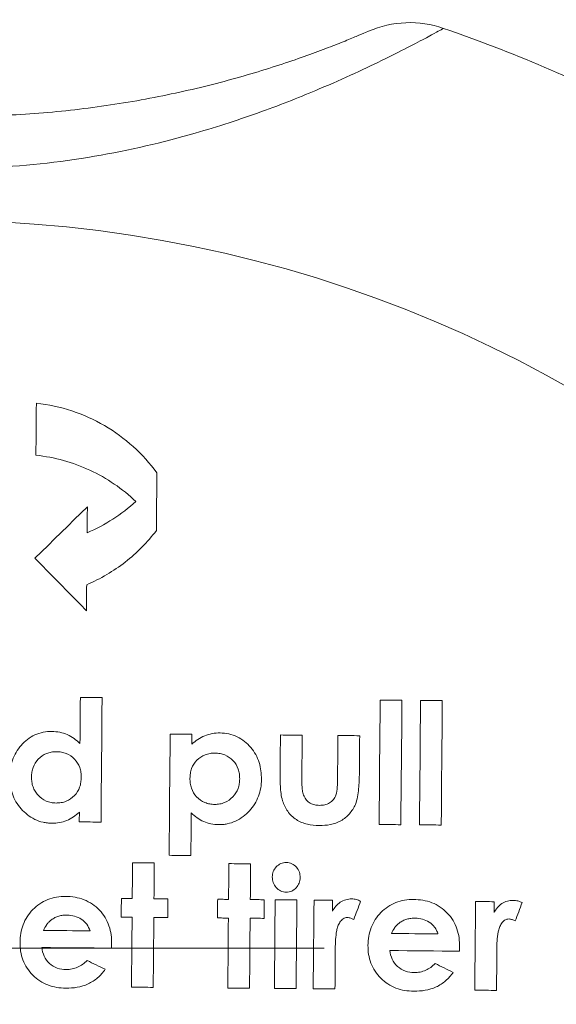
# Model space of a CAD drawing. Header units: millimetres. Extents: x 143 to 827, y 75 to 838.
# Tile 21 of 23: x 752 to 767, y 680 to 709. Entities that reach past the tile are written whole.
import ezdxf

# ---------------------------------------------------------------- set-up
doc = ezdxf.new("R2010")
doc.units = ezdxf.units.MM

# ---------------------------------------------------------------- blocks, each defined once
blk = doc.blocks.new('SW_CENTERMARKSYMBOL_6')
at = {"color": 0, "linetype": 'Continuous', "lineweight": 0}
blk.add_line((5, 0), (38.943, 0), dxfattribs=at)

msp = doc.modelspace()

# ---------------------------------------------------------------- linework, layer by layer
at = {"color": 7, "linetype": 'Continuous', "lineweight": 15, "flags": 128}
for points in [[(752.35, 697.543), (752.348, 697.356), (752.346, 697.169), (752.345, 696.982), (752.343, 696.795), (752.342, 696.607), (752.34, 696.419), (752.338, 696.231), (752.337, 696.043)], [(755.818, 693.871), (755.82, 694.08), (755.821, 694.288), (755.823, 694.497), (755.825, 694.706), (755.827, 694.914), (755.829, 695.122), (755.831, 695.33), (755.832, 695.538)], [(753.824, 694.555), (753.635, 694.37), (753.446, 694.185), (753.257, 693.999), (753.068, 693.813), (752.879, 693.627), (752.69, 693.441), (752.5, 693.255), (752.311, 693.069)], [(753.817, 693.805), (753.818, 693.899), (753.819, 693.993), (753.82, 694.087), (753.82, 694.181), (753.821, 694.274), (753.822, 694.368), (753.823, 694.462), (753.824, 694.555)], [(752.311, 693.069), (752.496, 692.88), (752.682, 692.691), (752.867, 692.502), (753.053, 692.313), (753.239, 692.124), (753.425, 691.934), (753.611, 691.745), (753.798, 691.555)], [(753.798, 691.555), (753.798, 691.649), (753.799, 691.743), (753.8, 691.837), (753.801, 691.931), (753.802, 692.024), (753.802, 692.118), (753.803, 692.212), (753.804, 692.305)], [(753.622, 689.052), (753.62, 688.886), (753.619, 688.72), (753.617, 688.554), (753.616, 688.388), (753.614, 688.222), (753.613, 688.055), (753.611, 687.889), (753.61, 687.722)], [(754.25, 689.047), (754.171, 689.047), (754.093, 689.048), (754.014, 689.049), (753.936, 689.049), (753.857, 689.05), (753.779, 689.051), (753.7, 689.051), (753.622, 689.052)], [(754.218, 685.457), (754.222, 685.908), (754.226, 686.358), (754.23, 686.807), (754.234, 687.256), (754.238, 687.705), (754.242, 688.153), (754.246, 688.6), (754.25, 689.047)], [(762.282, 688.977), (762.278, 688.53), (762.274, 688.083), (762.27, 687.635), (762.266, 687.186), (762.262, 686.737), (762.258, 686.288), (762.254, 685.838), (762.25, 685.387)], [(762.91, 688.971), (762.831, 688.972), (762.753, 688.972), (762.674, 688.973), (762.596, 688.974), (762.517, 688.975), (762.439, 688.975), (762.36, 688.976), (762.282, 688.977)], [(762.878, 685.381), (762.882, 685.832), (762.886, 686.282), (762.89, 686.732), (762.894, 687.181), (762.898, 687.629), (762.902, 688.077), (762.906, 688.524), (762.91, 688.971)], [(763.448, 688.966), (763.444, 688.52), (763.44, 688.072), (763.436, 687.625), (763.433, 687.176), (763.429, 686.727), (763.425, 686.278), (763.421, 685.827), (763.417, 685.377)], [(764.076, 688.961), (763.998, 688.962), (763.919, 688.962), (763.841, 688.963), (763.762, 688.964), (763.684, 688.964), (763.605, 688.965), (763.527, 688.966), (763.448, 688.966)], [(764.045, 685.371), (764.049, 685.822), (764.053, 686.272), (764.057, 686.722), (764.061, 687.171), (764.065, 687.619), (764.069, 688.067), (764.072, 688.514), (764.076, 688.961)], [(756.215, 687.997), (756.211, 687.562), (756.207, 687.126), (756.204, 686.689), (756.2, 686.252), (756.196, 685.814), (756.192, 685.376), (756.188, 684.937), (756.185, 684.498)], [(756.843, 687.992), (756.765, 687.993), (756.686, 687.993), (756.608, 687.994), (756.529, 687.995), (756.451, 687.995), (756.372, 687.996), (756.294, 687.997), (756.215, 687.997)], [(756.841, 687.704), (756.841, 687.74), (756.841, 687.776), (756.842, 687.812), (756.842, 687.848), (756.842, 687.884), (756.843, 687.92), (756.843, 687.956), (756.843, 687.992)], [(759.401, 687.97), (759.4, 687.838), (759.399, 687.706), (759.397, 687.574), (759.396, 687.442), (759.395, 687.31), (759.394, 687.178), (759.393, 687.045), (759.392, 686.913)], [(760.029, 687.964), (759.951, 687.965), (759.872, 687.966), (759.794, 687.966), (759.715, 687.967), (759.636, 687.968), (759.558, 687.968), (759.479, 687.969), (759.401, 687.97)], [(760.018, 686.737), (760.02, 686.89), (760.021, 687.044), (760.022, 687.197), (760.024, 687.351), (760.025, 687.504), (760.026, 687.658), (760.028, 687.811), (760.029, 687.964)], [(761.061, 687.955), (761.06, 687.799), (761.058, 687.643), (761.057, 687.487), (761.056, 687.331), (761.054, 687.175), (761.053, 687.019), (761.051, 686.863), (761.05, 686.706)], [(761.689, 687.95), (761.611, 687.95), (761.532, 687.951), (761.454, 687.952), (761.375, 687.952), (761.297, 687.953), (761.218, 687.954), (761.14, 687.954), (761.061, 687.955)], [(761.68, 686.875), (761.681, 687.009), (761.682, 687.144), (761.683, 687.278), (761.685, 687.413), (761.686, 687.547), (761.687, 687.681), (761.688, 687.815), (761.689, 687.95)], [(753.593, 685.742), (753.592, 685.707), (753.592, 685.672), (753.592, 685.637), (753.591, 685.602), (753.591, 685.567), (753.591, 685.532), (753.591, 685.497), (753.59, 685.463)], [(756.813, 684.492), (756.814, 684.646), (756.815, 684.8), (756.817, 684.954), (756.818, 685.108), (756.819, 685.262), (756.821, 685.416), (756.822, 685.57), (756.823, 685.723)], [(753.59, 685.463), (753.669, 685.462), (753.747, 685.461), (753.826, 685.46), (753.904, 685.46), (753.983, 685.459), (754.061, 685.458), (754.14, 685.458), (754.218, 685.457)], [(762.25, 685.387), (762.329, 685.386), (762.407, 685.386), (762.486, 685.385), (762.564, 685.384), (762.643, 685.384), (762.721, 685.383), (762.8, 685.382), (762.878, 685.381)], [(763.417, 685.377), (763.495, 685.376), (763.574, 685.375), (763.652, 685.375), (763.731, 685.374), (763.81, 685.373), (763.888, 685.373), (763.967, 685.372), (764.045, 685.371)], [(756.185, 684.498), (756.263, 684.497), (756.342, 684.496), (756.42, 684.496), (756.499, 684.495), (756.577, 684.494), (756.656, 684.493), (756.734, 684.493), (756.813, 684.492)], [(755.129, 684.283), (755.128, 684.154), (755.127, 684.025), (755.125, 683.896), (755.124, 683.767), (755.123, 683.638), (755.122, 683.509), (755.121, 683.38), (755.12, 683.251)], [(755.757, 684.277), (755.679, 684.278), (755.6, 684.279), (755.522, 684.279), (755.443, 684.28), (755.364, 684.281), (755.286, 684.281), (755.207, 684.282), (755.129, 684.283)], [(755.748, 683.245), (755.749, 683.374), (755.75, 683.503), (755.751, 683.632), (755.753, 683.761), (755.754, 683.89), (755.755, 684.019), (755.756, 684.148), (755.757, 684.277)], [(757.911, 684.258), (757.91, 684.129), (757.909, 684.001), (757.907, 683.872), (757.906, 683.743), (757.905, 683.614), (757.904, 683.485), (757.903, 683.355), (757.902, 683.226)], [(758.539, 684.253), (758.46, 684.254), (758.382, 684.254), (758.303, 684.255), (758.225, 684.256), (758.146, 684.256), (758.068, 684.257), (757.989, 684.258), (757.911, 684.258)], [(758.53, 683.221), (758.531, 683.35), (758.532, 683.479), (758.533, 683.608), (758.534, 683.737), (758.536, 683.866), (758.537, 683.995), (758.538, 684.124), (758.539, 684.253)], [(754.806, 683.253), (754.805, 683.186), (754.805, 683.119), (754.804, 683.052), (754.803, 682.984), (754.803, 682.917), (754.802, 682.85), (754.802, 682.782), (754.801, 682.715)], [(755.12, 683.251), (755.081, 683.251), (755.041, 683.251), (755.002, 683.252), (754.963, 683.252), (754.924, 683.252), (754.884, 683.253), (754.845, 683.253), (754.806, 683.253)], [(756.152, 683.242), (756.101, 683.242), (756.051, 683.243), (756, 683.243), (755.95, 683.243), (755.899, 683.244), (755.849, 683.244), (755.799, 683.245), (755.748, 683.245)], [(756.147, 682.703), (756.148, 682.771), (756.148, 682.838), (756.149, 682.905), (756.15, 682.972), (756.15, 683.04), (756.151, 683.107), (756.151, 683.174), (756.152, 683.242)], [(757.588, 683.229), (757.587, 683.162), (757.587, 683.095), (757.586, 683.027), (757.585, 682.96), (757.585, 682.893), (757.584, 682.825), (757.584, 682.758), (757.583, 682.691)], [(757.902, 683.226), (757.863, 683.227), (757.823, 683.227), (757.784, 683.227), (757.745, 683.228), (757.706, 683.228), (757.666, 683.228), (757.627, 683.229), (757.588, 683.229)], [(758.934, 683.217), (758.883, 683.218), (758.833, 683.218), (758.782, 683.219), (758.732, 683.219), (758.681, 683.22), (758.631, 683.22), (758.58, 683.22), (758.53, 683.221)], [(758.929, 682.679), (758.93, 682.746), (758.93, 682.814), (758.931, 682.881), (758.931, 682.948), (758.932, 683.016), (758.933, 683.083), (758.933, 683.15), (758.934, 683.217)], [(759.248, 683.215), (759.245, 682.896), (759.242, 682.576), (759.24, 682.257), (759.237, 681.937), (759.234, 681.618), (759.231, 681.298), (759.228, 680.977), (759.226, 680.657)], [(759.876, 683.209), (759.798, 683.21), (759.719, 683.21), (759.641, 683.211), (759.562, 683.212), (759.484, 683.213), (759.405, 683.213), (759.326, 683.214), (759.248, 683.215)], [(759.854, 680.652), (759.857, 680.972), (759.859, 681.292), (759.862, 681.612), (759.865, 681.932), (759.868, 682.252), (759.871, 682.571), (759.873, 682.89), (759.876, 683.209)], [(760.37, 683.205), (760.367, 682.886), (760.364, 682.567), (760.361, 682.247), (760.359, 681.928), (760.356, 681.608), (760.353, 681.288), (760.35, 680.968), (760.347, 680.647)], [(760.908, 683.2), (760.841, 683.201), (760.774, 683.201), (760.706, 683.202), (760.639, 683.202), (760.572, 683.203), (760.504, 683.204), (760.437, 683.204), (760.37, 683.205)], [(760.905, 682.885), (760.906, 682.925), (760.906, 682.964), (760.906, 683.003), (760.907, 683.043), (760.907, 683.082), (760.907, 683.121), (760.908, 683.161), (760.908, 683.2)], [(761.516, 682.644), (761.541, 682.711), (761.566, 682.777), (761.591, 682.843), (761.616, 682.91), (761.641, 682.976), (761.666, 683.042), (761.691, 683.109), (761.716, 683.175)], [(765.036, 683.164), (765.033, 682.845), (765.031, 682.526), (765.028, 682.207), (765.025, 681.887), (765.022, 681.567), (765.019, 681.247), (765.017, 680.927), (765.014, 680.607)], [(765.575, 683.159), (765.507, 683.16), (765.44, 683.161), (765.373, 683.161), (765.305, 683.162), (765.238, 683.162), (765.171, 683.163), (765.103, 683.164), (765.036, 683.164)], [(765.572, 682.845), (765.572, 682.884), (765.573, 682.923), (765.573, 682.963), (765.573, 683.002), (765.574, 683.041), (765.574, 683.081), (765.574, 683.12), (765.575, 683.159)], [(766.183, 682.604), (766.208, 682.67), (766.232, 682.736), (766.257, 682.803), (766.282, 682.869), (766.307, 682.935), (766.332, 683.002), (766.357, 683.068), (766.382, 683.134)], [(754.801, 682.715), (754.84, 682.715), (754.88, 682.714), (754.919, 682.714), (754.958, 682.714), (754.997, 682.713), (755.037, 682.713), (755.076, 682.713), (755.115, 682.712)], [(755.115, 682.712), (755.113, 682.46), (755.111, 682.208), (755.109, 681.956), (755.106, 681.704), (755.104, 681.451), (755.102, 681.199), (755.1, 680.946), (755.098, 680.693)], [(755.726, 680.688), (755.728, 680.94), (755.73, 681.193), (755.732, 681.446), (755.735, 681.698), (755.737, 681.95), (755.739, 682.203), (755.741, 682.455), (755.743, 682.707)], [(755.743, 682.707), (755.794, 682.706), (755.844, 682.706), (755.895, 682.705), (755.945, 682.705), (755.996, 682.705), (756.046, 682.704), (756.097, 682.704), (756.147, 682.703)], [(757.583, 682.691), (757.622, 682.69), (757.662, 682.69), (757.701, 682.69), (757.74, 682.689), (757.779, 682.689), (757.819, 682.689), (757.858, 682.688), (757.897, 682.688)], [(757.897, 682.688), (757.895, 682.436), (757.893, 682.184), (757.891, 681.932), (757.888, 681.679), (757.886, 681.427), (757.884, 681.174), (757.882, 680.922), (757.879, 680.669)], [(758.508, 680.663), (758.51, 680.916), (758.512, 681.169), (758.514, 681.421), (758.516, 681.674), (758.519, 681.926), (758.521, 682.178), (758.523, 682.43), (758.525, 682.682)], [(758.525, 682.682), (758.576, 682.682), (758.626, 682.682), (758.677, 682.681), (758.727, 682.681), (758.778, 682.68), (758.828, 682.68), (758.879, 682.679), (758.929, 682.679)], [(753.9, 682.319), (753.732, 682.32), (753.564, 682.322), (753.395, 682.323), (753.227, 682.325), (753.059, 682.326), (752.891, 682.328), (752.722, 682.329), (752.554, 682.331)], [(763.951, 682.231), (763.783, 682.233), (763.615, 682.234), (763.447, 682.236), (763.278, 682.237), (763.11, 682.239), (762.942, 682.24), (762.773, 682.242), (762.605, 682.243)], [(754.522, 681.82), (754.522, 681.835), (754.523, 681.85), (754.523, 681.864), (754.523, 681.879), (754.524, 681.894), (754.524, 681.909), (754.525, 681.924), (754.525, 681.938)], [(752.505, 681.838), (752.757, 681.835), (753.009, 681.833), (753.261, 681.831), (753.514, 681.829), (753.766, 681.827), (754.018, 681.824), (754.27, 681.822), (754.522, 681.82)], [(760.976, 680.642), (760.977, 680.771), (760.978, 680.901), (760.979, 681.03), (760.98, 681.16), (760.981, 681.289), (760.982, 681.419), (760.983, 681.548), (760.985, 681.677)], [(760.985, 681.677), (760.984, 681.693), (760.984, 681.708), (760.984, 681.724), (760.984, 681.74), (760.984, 681.755), (760.984, 681.771), (760.984, 681.786), (760.984, 681.802)], [(762.556, 681.75), (762.808, 681.748), (763.061, 681.745), (763.313, 681.743), (763.565, 681.741), (763.817, 681.739), (764.069, 681.737), (764.321, 681.734), (764.573, 681.732)], [(764.573, 681.732), (764.573, 681.747), (764.574, 681.762), (764.574, 681.777), (764.574, 681.791), (764.575, 681.806), (764.575, 681.821), (764.576, 681.836), (764.576, 681.851)], [(765.642, 680.601), (765.643, 680.731), (765.644, 680.86), (765.645, 680.99), (765.647, 681.119), (765.648, 681.248), (765.649, 681.378), (765.65, 681.507), (765.651, 681.637)], [(765.651, 681.637), (765.651, 681.652), (765.651, 681.668), (765.651, 681.683), (765.651, 681.699), (765.65, 681.715), (765.65, 681.73), (765.65, 681.746), (765.65, 681.761)], [(754.339, 681.209), (754.274, 681.241), (754.208, 681.272), (754.143, 681.304), (754.077, 681.336), (754.012, 681.368), (753.946, 681.4), (753.881, 681.432), (753.816, 681.464)], [(764.39, 681.121), (764.325, 681.153), (764.259, 681.185), (764.194, 681.217), (764.128, 681.248), (764.063, 681.28), (763.997, 681.312), (763.932, 681.344), (763.866, 681.376)], [(755.098, 680.693), (755.176, 680.692), (755.255, 680.692), (755.333, 680.691), (755.412, 680.69), (755.49, 680.69), (755.569, 680.689), (755.647, 680.688), (755.726, 680.688)], [(757.879, 680.669), (757.958, 680.668), (758.037, 680.667), (758.115, 680.667), (758.194, 680.666), (758.272, 680.665), (758.351, 680.665), (758.429, 680.664), (758.508, 680.663)], [(759.226, 680.657), (759.304, 680.656), (759.383, 680.656), (759.461, 680.655), (759.54, 680.654), (759.618, 680.654), (759.697, 680.653), (759.775, 680.652), (759.854, 680.652)], [(760.347, 680.647), (760.426, 680.647), (760.504, 680.646), (760.583, 680.645), (760.661, 680.644), (760.74, 680.644), (760.819, 680.643), (760.897, 680.642), (760.976, 680.642)], [(765.014, 680.607), (765.092, 680.606), (765.171, 680.605), (765.249, 680.604), (765.328, 680.604), (765.407, 680.603), (765.485, 680.602), (765.564, 680.602), (765.642, 680.601)]]:
    msp.add_lwpolyline(points, dxfattribs=at)
at = {"color": 7, "linetype": 'Continuous', "lineweight": 15}
msp.add_circle((749.437, 665.821), 37, dxfattribs=at)
for centre, radius, start, end in [((763.135, 705.524), 3, 70.9649, 113.3649), ((749.437, 665.821), 45, 63.0351, 70.9649)]:
    msp.add_arc(centre, radius, start, end, dxfattribs=at)
for points, knots in [([(764.114, 708.36), (764.027, 708.311), (763.855, 708.215), (762.533, 707.517), (760.791, 706.703), (758.869, 705.942), (756.706, 705.233), (754.018, 704.6), (750.864, 704.261), (747.589, 704.364), (744.725, 704.858), (742.33, 705.528), (740.003, 706.359), (737.77, 707.375), (736.093, 708.27), (735.54, 708.59), (735.511, 708.607), (735.505, 708.61)], [0, 0, 0, 0, 0.07471, 0.147656, 0.219564, 0.270922, 0.323814, 0.397478, 0.474063, 0.551015, 0.630949, 0.683293, 0.736876, 0.826072, 0.902519, 0.981571, 1, 1, 1, 1]), ([(737.671, 708.49), (737.671, 708.49), (737.695, 708.479), (737.789, 708.437), (737.858, 708.406), (738.041, 708.325), (738.155, 708.276), (738.429, 708.159), (738.587, 708.093), (738.94, 707.949), (739.136, 707.872), (739.568, 707.707), (739.803, 707.62), (740.544, 707.358), (741.093, 707.179), (742.29, 706.832), (742.921, 706.669), (743.899, 706.453), (744.231, 706.385), (744.906, 706.26), (745.25, 706.202), (746.282, 706.047), (746.976, 705.968), (748.371, 705.857), (749.074, 705.826), (750.486, 705.813), (751.199, 705.832), (752.602, 705.919), (753.295, 705.986), (754.663, 706.167), (755.338, 706.28), (756.663, 706.549), (757.294, 706.7), (758.186, 706.941), (758.475, 707.024), (759.031, 707.193), (759.298, 707.279), (759.798, 707.445), (760.031, 707.527), (760.465, 707.684), (760.666, 707.76), (761.024, 707.898), (761.182, 707.96), (761.456, 708.071), (761.573, 708.12), (761.852, 708.237), (761.945, 708.278), (761.945, 708.278)], [0, 0, 0, 0, 0.03125, 0.03125, 0.0625, 0.0625, 0.09375, 0.09375, 0.125, 0.125, 0.15625, 0.15625, 0.1875, 0.1875, 0.25, 0.25, 0.3125, 0.3125, 0.34375, 0.34375, 0.375, 0.375, 0.4375, 0.4375, 0.5, 0.5, 0.5625, 0.5625, 0.625, 0.625, 0.6875, 0.6875, 0.75, 0.75, 0.78125, 0.78125, 0.8125, 0.8125, 0.84375, 0.84375, 0.875, 0.875, 0.90625, 0.90625, 0.9375, 0.9375, 1, 1, 1, 1]), ([(755.832, 695.538), (755.63, 695.813), (755.402, 696.064), (754.895, 696.519), (754.613, 696.725), (754.018, 697.071), (753.704, 697.212), (753.044, 697.43), (752.699, 697.505), (752.35, 697.543)], [0, 0, 0, 0, 0.25, 0.25, 0.5, 0.5, 0.75, 0.75, 1, 1, 1, 1]), ([(752.337, 696.043), (752.881, 695.984), (753.401, 695.839), (754.39, 695.38), (754.833, 695.079), (755.225, 694.709)], [0, 0, 0, 0, 0.5, 0.5, 1, 1, 1, 1]), ([(753.804, 692.305), (754.209, 692.478), (754.579, 692.697), (755.086, 693.092), (755.247, 693.236), (755.549, 693.54), (755.688, 693.701), (755.818, 693.871)], [0, 0, 0, 0, 0.5, 0.5, 0.75, 0.75, 1, 1, 1, 1]), ([(752.802, 688.072), (752.716, 688.071), (752.632, 688.066), (752.466, 688.032), (752.384, 688.006), (752.155, 687.901), (752.02, 687.795), (751.798, 687.547), (751.714, 687.4), (751.634, 687.165), (751.614, 687.083), (751.589, 686.92), (751.585, 686.837), (751.582, 686.754)], [0, 0, 0, 0, 0.125, 0.125, 0.25, 0.25, 0.5, 0.5, 0.75, 0.75, 0.875, 0.875, 1, 1, 1, 1]), ([(753.61, 687.722), (753.556, 687.774), (753.5, 687.825), (753.376, 687.912), (753.311, 687.95), (753.174, 688.01), (753.101, 688.034), (752.953, 688.064), (752.877, 688.069), (752.802, 688.072)], [0, 0, 0, 0, 0.25, 0.25, 0.5, 0.5, 0.75, 0.75, 1, 1, 1, 1]), ([(757.656, 688.03), (757.58, 688.029), (757.504, 688.024), (757.355, 687.996), (757.283, 687.975), (757.145, 687.919), (757.078, 687.884), (756.953, 687.802), (756.896, 687.754), (756.841, 687.704)], [0, 0, 0, 0, 0.25, 0.25, 0.5, 0.5, 0.75, 0.75, 1, 1, 1, 1]), ([(758.851, 686.691), (758.85, 686.773), (758.848, 686.855), (758.826, 687.016), (758.808, 687.096), (758.76, 687.253), (758.726, 687.331), (758.646, 687.477), (758.599, 687.545), (758.488, 687.673), (758.428, 687.732), (758.297, 687.837), (758.224, 687.883), (758.071, 687.957), (757.992, 687.984), (757.827, 688.02), (757.741, 688.027), (757.656, 688.03)], [0, 0, 0, 0, 0.125, 0.125, 0.25, 0.25, 0.375, 0.375, 0.5, 0.5, 0.625, 0.625, 0.75, 0.75, 0.875, 0.875, 1, 1, 1, 1]), ([(752.21, 686.758), (752.212, 686.806), (752.215, 686.853), (752.23, 686.945), (752.241, 686.99), (752.289, 687.123), (752.34, 687.205), (752.474, 687.343), (752.553, 687.4), (752.688, 687.454), (752.734, 687.468), (752.83, 687.484), (752.879, 687.487), (752.929, 687.488)], [0, 0, 0, 0, 0.125, 0.125, 0.25, 0.25, 0.5, 0.5, 0.75, 0.75, 0.875, 0.875, 1, 1, 1, 1]), ([(752.929, 687.488), (752.977, 687.486), (753.026, 687.483), (753.122, 687.466), (753.169, 687.453), (753.306, 687.399), (753.386, 687.341), (753.52, 687.203), (753.572, 687.119), (753.619, 686.984), (753.63, 686.937), (753.644, 686.843), (753.645, 686.796), (753.646, 686.748)], [0, 0, 0, 0, 0.125, 0.125, 0.25, 0.25, 0.5, 0.5, 0.75, 0.75, 0.875, 0.875, 1, 1, 1, 1]), ([(756.787, 686.721), (756.789, 686.768), (756.791, 686.816), (756.806, 686.909), (756.818, 686.955), (756.867, 687.09), (756.92, 687.172), (757.056, 687.309), (757.137, 687.364), (757.273, 687.416), (757.319, 687.429), (757.416, 687.445), (757.466, 687.447), (757.515, 687.448)], [0, 0, 0, 0, 0.125, 0.125, 0.25, 0.25, 0.5, 0.5, 0.75, 0.75, 0.875, 0.875, 1, 1, 1, 1]), ([(757.515, 687.448), (757.563, 687.446), (757.611, 687.443), (757.705, 687.426), (757.752, 687.412), (757.886, 687.356), (757.966, 687.299), (758.098, 687.159), (758.15, 687.075), (758.196, 686.941), (758.207, 686.894), (758.221, 686.8), (758.222, 686.753), (758.223, 686.706)], [0, 0, 0, 0, 0.125, 0.125, 0.25, 0.25, 0.5, 0.5, 0.75, 0.75, 0.875, 0.875, 1, 1, 1, 1]), ([(751.582, 686.754), (751.583, 686.672), (751.586, 686.589), (751.611, 686.428), (751.63, 686.348), (751.712, 686.112), (751.797, 685.967), (751.965, 685.779), (752.025, 685.722), (752.157, 685.618), (752.231, 685.573), (752.382, 685.499), (752.461, 685.472), (752.585, 685.444), (752.628, 685.436), (752.712, 685.427), (752.755, 685.426), (752.798, 685.425)], [0, 0, 0, 0, 0.125, 0.125, 0.25, 0.25, 0.5, 0.5, 0.625, 0.625, 0.75, 0.75, 0.875, 0.875, 0.9375, 0.9375, 1, 1, 1, 1]), ([(752.918, 686.007), (752.87, 686.009), (752.821, 686.012), (752.727, 686.031), (752.68, 686.045), (752.546, 686.104), (752.466, 686.162), (752.369, 686.268), (752.339, 686.306), (752.29, 686.388), (752.27, 686.432), (752.238, 686.522), (752.226, 686.569), (752.213, 686.663), (752.211, 686.711), (752.21, 686.758)], [0, 0, 0, 0, 0.125, 0.125, 0.25, 0.25, 0.5, 0.5, 0.625, 0.625, 0.75, 0.75, 0.875, 0.875, 1, 1, 1, 1]), ([(753.646, 686.748), (753.645, 686.7), (753.642, 686.652), (753.628, 686.558), (753.616, 686.512), (753.568, 686.376), (753.517, 686.292), (753.382, 686.151), (753.3, 686.095), (753.164, 686.04), (753.117, 686.026), (753.019, 686.01), (752.968, 686.008), (752.918, 686.007)], [0, 0, 0, 0, 0.125, 0.125, 0.25, 0.25, 0.5, 0.5, 0.75, 0.75, 0.875, 0.875, 1, 1, 1, 1]), ([(757.502, 685.967), (757.453, 685.969), (757.404, 685.972), (757.309, 685.989), (757.263, 686.003), (757.126, 686.059), (757.043, 686.117), (756.911, 686.26), (756.86, 686.345), (756.814, 686.482), (756.803, 686.529), (756.79, 686.625), (756.788, 686.673), (756.787, 686.721)], [0, 0, 0, 0, 0.125, 0.125, 0.25, 0.25, 0.5, 0.5, 0.75, 0.75, 0.875, 0.875, 1, 1, 1, 1]), ([(758.223, 686.706), (758.221, 686.658), (758.219, 686.61), (758.204, 686.517), (758.192, 686.471), (758.141, 686.337), (758.09, 686.255), (757.958, 686.115), (757.878, 686.058), (757.744, 686.002), (757.698, 685.988), (757.601, 685.971), (757.552, 685.968), (757.502, 685.967)], [0, 0, 0, 0, 0.125, 0.125, 0.25, 0.25, 0.5, 0.5, 0.75, 0.75, 0.875, 0.875, 1, 1, 1, 1]), ([(757.614, 685.383), (757.657, 685.383), (757.7, 685.384), (757.784, 685.391), (757.825, 685.398), (757.949, 685.424), (758.031, 685.45), (758.258, 685.556), (758.393, 685.66), (758.619, 685.902), (758.708, 686.047), (758.794, 686.279), (758.816, 686.359), (758.844, 686.523), (758.849, 686.607), (758.851, 686.691)], [0, 0, 0, 0, 0.0625, 0.0625, 0.125, 0.125, 0.25, 0.25, 0.5, 0.5, 0.75, 0.75, 0.875, 0.875, 1, 1, 1, 1]), ([(759.392, 686.913), (759.391, 686.773), (759.392, 686.632), (759.407, 686.351), (759.421, 686.21), (759.461, 686.073)], [0, 0, 0, 0, 0.5, 0.5, 1, 1, 1, 1]), ([(760.527, 685.94), (760.482, 685.942), (760.436, 685.945), (760.347, 685.966), (760.302, 685.981), (760.183, 686.049), (760.119, 686.122), (760.062, 686.246), (760.05, 686.291), (760.034, 686.38), (760.029, 686.424), (760.019, 686.558), (760.018, 686.647), (760.018, 686.737)], [0, 0, 0, 0, 0.125, 0.125, 0.25, 0.25, 0.5, 0.5, 0.625, 0.625, 0.75, 0.75, 1, 1, 1, 1]), ([(761.05, 686.706), (761.049, 686.627), (761.047, 686.548), (761.037, 686.39), (761.03, 686.311), (761.003, 686.236)], [0, 0, 0, 0, 0.5, 0.5, 1, 1, 1, 1]), ([(761.564, 685.966), (761.622, 686.109), (761.645, 686.26), (761.672, 686.567), (761.678, 686.721), (761.68, 686.875)], [0, 0, 0, 0, 0.5, 0.5, 1, 1, 1, 1]), ([(761.003, 686.236), (760.982, 686.191), (760.96, 686.148), (760.899, 686.071), (760.861, 686.037), (760.776, 685.986), (760.728, 685.967), (760.63, 685.945), (760.579, 685.942), (760.527, 685.94)], [0, 0, 0, 0, 0.25, 0.25, 0.5, 0.5, 0.75, 0.75, 1, 1, 1, 1]), ([(759.461, 686.073), (759.479, 686.019), (759.498, 685.965), (759.548, 685.864), (759.577, 685.814), (759.678, 685.674), (759.762, 685.592), (759.957, 685.465), (760.066, 685.423), (760.29, 685.368), (760.405, 685.36), (760.52, 685.357)], [0, 0, 0, 0, 0.125, 0.125, 0.25, 0.25, 0.5, 0.5, 0.75, 0.75, 1, 1, 1, 1]), ([(760.52, 685.357), (760.629, 685.358), (760.738, 685.364), (760.949, 685.407), (761.053, 685.444), (761.239, 685.548), (761.323, 685.618), (761.463, 685.776), (761.518, 685.869), (761.564, 685.966)], [0, 0, 0, 0, 0.25, 0.25, 0.5, 0.5, 0.75, 0.75, 1, 1, 1, 1]), ([(752.798, 685.425), (752.872, 685.426), (752.945, 685.429), (753.091, 685.456), (753.161, 685.476), (753.295, 685.532), (753.36, 685.567), (753.482, 685.648), (753.537, 685.694), (753.593, 685.742)], [0, 0, 0, 0, 0.25, 0.25, 0.5, 0.5, 0.75, 0.75, 1, 1, 1, 1]), ([(756.823, 685.723), (756.878, 685.673), (756.933, 685.624), (757.054, 685.539), (757.117, 685.502), (757.25, 685.442), (757.322, 685.42), (757.467, 685.391), (757.54, 685.385), (757.614, 685.383)], [0, 0, 0, 0, 0.25, 0.25, 0.5, 0.5, 0.75, 0.75, 1, 1, 1, 1]), ([(759.57, 684.289), (759.543, 684.288), (759.515, 684.286), (759.463, 684.277), (759.437, 684.269), (759.362, 684.236), (759.318, 684.204), (759.244, 684.126), (759.213, 684.08), (759.174, 683.981), (759.167, 683.927), (759.164, 683.873)], [0, 0, 0, 0, 0.125, 0.125, 0.25, 0.25, 0.5, 0.5, 0.75, 0.75, 1, 1, 1, 1]), ([(759.971, 683.857), (759.969, 683.911), (759.965, 683.964), (759.927, 684.067), (759.897, 684.114), (759.824, 684.196), (759.78, 684.23), (759.705, 684.265), (759.678, 684.275), (759.625, 684.286), (759.597, 684.287), (759.57, 684.289)], [0, 0, 0, 0, 0.25, 0.25, 0.5, 0.5, 0.75, 0.75, 0.875, 0.875, 1, 1, 1, 1]), ([(759.164, 683.873), (759.166, 683.819), (759.171, 683.765), (759.208, 683.662), (759.237, 683.613), (759.311, 683.53), (759.355, 683.495), (759.431, 683.46), (759.458, 683.45), (759.512, 683.439), (759.54, 683.438), (759.567, 683.436)], [0, 0, 0, 0, 0.25, 0.25, 0.5, 0.5, 0.75, 0.75, 0.875, 0.875, 1, 1, 1, 1]), ([(759.567, 683.436), (759.622, 683.439), (759.676, 683.445), (759.775, 683.491), (759.819, 683.524), (759.893, 683.603), (759.923, 683.648), (759.962, 683.748), (759.968, 683.802), (759.971, 683.857)], [0, 0, 0, 0, 0.25, 0.25, 0.5, 0.5, 0.75, 0.75, 1, 1, 1, 1]), ([(753.195, 683.312), (753.107, 683.311), (753.019, 683.307), (752.847, 683.277), (752.762, 683.254), (752.598, 683.189), (752.521, 683.149), (752.378, 683.051), (752.31, 682.993), (752.128, 682.807), (752.031, 682.657), (751.939, 682.415), (751.916, 682.332), (751.885, 682.16), (751.881, 682.073), (751.878, 681.986)], [0, 0, 0, 0, 0.125, 0.125, 0.25, 0.25, 0.375, 0.375, 0.5, 0.5, 0.75, 0.75, 0.875, 0.875, 1, 1, 1, 1]), ([(754.525, 681.938), (754.524, 682.027), (754.521, 682.116), (754.496, 682.29), (754.477, 682.376), (754.391, 682.629), (754.297, 682.786), (754.11, 682.982), (754.042, 683.04), (753.893, 683.141), (753.811, 683.184), (753.644, 683.25), (753.556, 683.273), (753.377, 683.305), (753.286, 683.31), (753.195, 683.312)], [0, 0, 0, 0, 0.125, 0.125, 0.25, 0.25, 0.5, 0.5, 0.625, 0.625, 0.75, 0.75, 0.875, 0.875, 1, 1, 1, 1]), ([(761.46, 683.24), (761.401, 683.239), (761.343, 683.233), (761.232, 683.2), (761.178, 683.176), (761.082, 683.113), (761.037, 683.074), (760.963, 682.986), (760.933, 682.936), (760.905, 682.885)], [0, 0, 0, 0, 0.25, 0.25, 0.5, 0.5, 0.75, 0.75, 1, 1, 1, 1]), ([(761.716, 683.175), (761.675, 683.193), (761.634, 683.211), (761.548, 683.234), (761.504, 683.238), (761.46, 683.24)], [0, 0, 0, 0, 0.5, 0.5, 1, 1, 1, 1]), ([(763.246, 683.225), (763.158, 683.224), (763.07, 683.219), (762.898, 683.19), (762.813, 683.167), (762.651, 683.102), (762.574, 683.062), (762.431, 682.965), (762.364, 682.908), (762.242, 682.784), (762.188, 682.717), (762.093, 682.572), (762.053, 682.493), (761.991, 682.331), (761.967, 682.248), (761.936, 682.075), (761.931, 681.986), (761.929, 681.898)], [0, 0, 0, 0, 0.125, 0.125, 0.25, 0.25, 0.375, 0.375, 0.5, 0.5, 0.625, 0.625, 0.75, 0.75, 0.875, 0.875, 1, 1, 1, 1]), ([(764.576, 681.851), (764.575, 681.939), (764.572, 682.028), (764.547, 682.202), (764.528, 682.288), (764.442, 682.542), (764.346, 682.701), (764.158, 682.897), (764.09, 682.955), (763.94, 683.056), (763.859, 683.098), (763.691, 683.163), (763.603, 683.186), (763.425, 683.217), (763.336, 683.222), (763.246, 683.225)], [0, 0, 0, 0, 0.125, 0.125, 0.25, 0.25, 0.5, 0.5, 0.625, 0.625, 0.75, 0.75, 0.875, 0.875, 1, 1, 1, 1]), ([(766.127, 683.199), (766.068, 683.198), (766.01, 683.192), (765.899, 683.16), (765.844, 683.135), (765.748, 683.072), (765.704, 683.033), (765.629, 682.945), (765.6, 682.895), (765.572, 682.845)], [0, 0, 0, 0, 0.25, 0.25, 0.5, 0.5, 0.75, 0.75, 1, 1, 1, 1]), ([(766.382, 683.134), (766.341, 683.152), (766.301, 683.17), (766.215, 683.193), (766.171, 683.197), (766.127, 683.199)], [0, 0, 0, 0, 0.5, 0.5, 1, 1, 1, 1]), ([(752.785, 682.637), (752.819, 682.659), (752.852, 682.681), (752.925, 682.717), (752.963, 682.731), (753.04, 682.753), (753.079, 682.762), (753.16, 682.772), (753.201, 682.772), (753.242, 682.773)], [0, 0, 0, 0, 0.25, 0.25, 0.5, 0.5, 0.75, 0.75, 1, 1, 1, 1]), ([(753.242, 682.773), (753.313, 682.77), (753.384, 682.764), (753.522, 682.724), (753.588, 682.694), (753.706, 682.615), (753.76, 682.566), (753.847, 682.453), (753.876, 682.386), (753.9, 682.319)], [0, 0, 0, 0, 0.25, 0.25, 0.5, 0.5, 0.75, 0.75, 1, 1, 1, 1]), ([(752.554, 682.331), (752.583, 682.388), (752.613, 682.445), (752.669, 682.524), (752.689, 682.55), (752.734, 682.597), (752.759, 682.617), (752.785, 682.637)], [0, 0, 0, 0, 0.5, 0.5, 0.75, 0.75, 1, 1, 1, 1]), ([(760.984, 681.802), (760.986, 681.978), (760.992, 682.155), (761.034, 682.37), (761.045, 682.412), (761.074, 682.494), (761.095, 682.533), (761.144, 682.606), (761.173, 682.64), (761.228, 682.676), (761.248, 682.686), (761.29, 682.7), (761.313, 682.702), (761.336, 682.703)], [0, 0, 0, 0, 0.5, 0.5, 0.625, 0.625, 0.75, 0.75, 0.875, 0.875, 0.9375, 0.9375, 1, 1, 1, 1]), ([(761.336, 682.703), (761.352, 682.702), (761.368, 682.7), (761.383, 682.697), (761.399, 682.694), (761.414, 682.689), (761.429, 682.683), (761.459, 682.673), (761.488, 682.658), (761.516, 682.644)], [0, 0, 0, 0, 0.0000481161, 0.0000481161, 0.0000481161, 0.0000963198, 0.0000963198, 0.0000963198, 0.0001915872, 0.0001915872, 0.0001915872, 0.0001915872]), ([(762.605, 682.243), (762.634, 682.301), (762.664, 682.358), (762.72, 682.437), (762.74, 682.462), (762.785, 682.509), (762.81, 682.529), (762.835, 682.549)], [0, 0, 0, 0, 0.5, 0.5, 0.75, 0.75, 1, 1, 1, 1]), ([(762.835, 682.549), (762.869, 682.571), (762.903, 682.593), (762.974, 682.628), (763.012, 682.642), (763.09, 682.665), (763.13, 682.674), (763.211, 682.684), (763.252, 682.685), (763.292, 682.686)], [0, 0, 0, 0, 0.25, 0.25, 0.5, 0.5, 0.75, 0.75, 1, 1, 1, 1]), ([(763.292, 682.686), (763.363, 682.682), (763.434, 682.677), (763.571, 682.638), (763.637, 682.607), (763.756, 682.528), (763.81, 682.479), (763.876, 682.395), (763.895, 682.364), (763.927, 682.299), (763.939, 682.265), (763.951, 682.231)], [0, 0, 0, 0, 0.25, 0.25, 0.5, 0.5, 0.75, 0.75, 0.875, 0.875, 1, 1, 1, 1]), ([(765.65, 681.761), (765.652, 681.938), (765.658, 682.116), (765.7, 682.331), (765.712, 682.373), (765.741, 682.455), (765.762, 682.494), (765.811, 682.566), (765.84, 682.6), (765.895, 682.636), (765.915, 682.646), (765.957, 682.659), (765.98, 682.661), (766.002, 682.662)], [0, 0, 0, 0, 0.5, 0.5, 0.625, 0.625, 0.75, 0.75, 0.875, 0.875, 0.9375, 0.9375, 1, 1, 1, 1]), ([(766.002, 682.662), (766.018, 682.661), (766.034, 682.66), (766.049, 682.656), (766.065, 682.653), (766.08, 682.648), (766.095, 682.643), (766.11, 682.637), (766.125, 682.631), (766.139, 682.625), (766.154, 682.618), (766.168, 682.611), (766.183, 682.604)], [0, 0, 0, 0, 0.0000481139, 0.0000481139, 0.0000481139, 0.0000963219, 0.0000963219, 0.0000963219, 0.0001442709, 0.0001442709, 0.0001442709, 0.0001923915, 0.0001923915, 0.0001923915, 0.0001923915]), ([(751.878, 681.986), (751.879, 681.899), (751.883, 681.813), (751.911, 681.643), (751.933, 681.559), (751.995, 681.396), (752.034, 681.318), (752.129, 681.173), (752.185, 681.104), (752.369, 680.917), (752.519, 680.818), (752.765, 680.725), (752.851, 680.702), (753.024, 680.672), (753.112, 680.667), (753.201, 680.665)], [0, 0, 0, 0, 0.125, 0.125, 0.25, 0.25, 0.375, 0.375, 0.5, 0.5, 0.75, 0.75, 0.875, 0.875, 1, 1, 1, 1]), ([(761.929, 681.898), (761.93, 681.812), (761.933, 681.725), (761.962, 681.555), (761.984, 681.471), (762.046, 681.307), (762.085, 681.229), (762.181, 681.083), (762.238, 681.014), (762.423, 680.827), (762.574, 680.728), (762.819, 680.636), (762.905, 680.614), (763.077, 680.584), (763.164, 680.58), (763.252, 680.577)], [0, 0, 0, 0, 0.125, 0.125, 0.25, 0.25, 0.375, 0.375, 0.5, 0.5, 0.75, 0.75, 0.875, 0.875, 1, 1, 1, 1]), ([(753.212, 681.203), (753.125, 681.206), (753.038, 681.216), (752.873, 681.274), (752.796, 681.319), (752.666, 681.438), (752.615, 681.51), (752.54, 681.667), (752.519, 681.751), (752.505, 681.838)], [0, 0, 0, 0, 0.25, 0.25, 0.5, 0.5, 0.75, 0.75, 1, 1, 1, 1]), ([(763.263, 681.115), (763.177, 681.118), (763.091, 681.128), (762.927, 681.185), (762.85, 681.229), (762.719, 681.348), (762.667, 681.42), (762.592, 681.578), (762.57, 681.664), (762.556, 681.75)], [0, 0, 0, 0, 0.25, 0.25, 0.5, 0.5, 0.75, 0.75, 1, 1, 1, 1]), ([(753.816, 681.464), (753.776, 681.424), (753.734, 681.386), (753.643, 681.319), (753.594, 681.291), (753.492, 681.246), (753.437, 681.229), (753.326, 681.208), (753.269, 681.204), (753.212, 681.203)], [0, 0, 0, 0, 0.25, 0.25, 0.5, 0.5, 0.75, 0.75, 1, 1, 1, 1]), ([(763.866, 681.376), (763.827, 681.336), (763.786, 681.298), (763.696, 681.233), (763.648, 681.205), (763.544, 681.159), (763.49, 681.142), (763.378, 681.12), (763.321, 681.116), (763.263, 681.115)], [0, 0, 0, 0, 0.25, 0.25, 0.5, 0.5, 0.75, 0.75, 1, 1, 1, 1]), ([(753.201, 680.665), (753.312, 680.665), (753.421, 680.671), (753.637, 680.709), (753.744, 680.741), (753.944, 680.833), (754.036, 680.892), (754.203, 681.037), (754.274, 681.12), (754.339, 681.209)], [0, 0, 0, 0, 0.25, 0.25, 0.5, 0.5, 0.75, 0.75, 1, 1, 1, 1]), ([(763.252, 680.577), (763.363, 680.577), (763.473, 680.584), (763.689, 680.622), (763.796, 680.654), (763.996, 680.745), (764.087, 680.805), (764.254, 680.949), (764.325, 681.032), (764.39, 681.121)], [0, 0, 0, 0, 0.25, 0.25, 0.5, 0.5, 0.75, 0.75, 1, 1, 1, 1])]:
    msp.add_open_spline(points, degree=3, knots=knots, dxfattribs=at)
msp.add_open_spline([(755.225, 694.709), (754.811, 694.333), (754.343, 694.03), (753.817, 693.805)], degree=3, dxfattribs=at)

# ---------------------------------------------------------------- block references
at = {"color": 7, "linetype": 'Continuous', "lineweight": 0}
msp.add_blockref('SW_CENTERMARKSYMBOL_6', (721.724, 681.821), dxfattribs=at)

doc.saveas('drawing.dxf')
